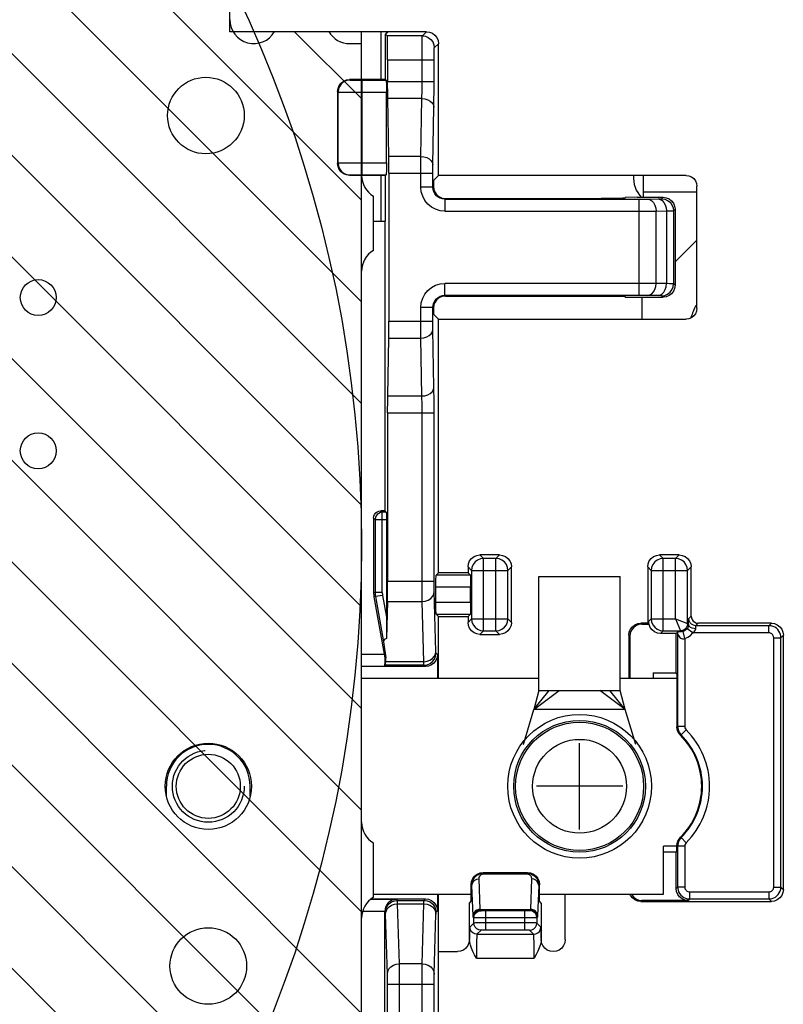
# Model space of a CAD drawing. Extents: x 28 to 410, y 33 to 287.
# Tile 58 of 63: x 326 to 336, y 224 to 237. Entities that reach past the tile are written whole.
import ezdxf

# ---------------------------------------------------------------- set-up
doc = ezdxf.new("R2010")
doc.units = 0
doc.header["$LTSCALE"] = 23.1
doc.linetypes.add('HIDDEN', pattern=[0.2, 0.1, -0.1])
doc.layers.get('0').update_dxf_attribs({"linetype": 'CONTINUOUS'})
for name, color, linetype in [('ALL_AXIS', 7, 'CONTINUOUS'), ('ALL_CURVE', 7, 'CONTINUOUS'), ('ALL_FEATURES', 7, 'CONTINUOUS'), ('DEFAULT_2', 8, 'HIDDEN'), ('OBSTRUCTIVE_DTM', 7, 'CONTINUOUS')]:
    doc.layers.add(name, color=color, linetype=linetype)

msp = doc.modelspace()

# ---------------------------------------------------------------- linework, layer by layer
at = {"color": 2, "linetype": 'CONTINUOUS'}
for p, q in [((330.35, 219.376), (308.781, 240.945)), ((330.35, 220.79), (310.195, 240.945)), ((330.35, 222.205), (311.61, 240.945)), ((330.35, 223.619), (313.024, 240.945)), ((330.35, 225.033), (314.438, 240.945)), ((330.35, 226.447), (315.852, 240.945)), ((330.35, 227.861), (317.266, 240.945)), ((330.35, 229.276), (318.681, 240.945)), ((330.35, 230.69), (320.095, 240.945)), ((330.35, 232.104), (321.509, 240.945)), ((330.35, 233.518), (322.923, 240.945)), ((330.35, 234.932), (324.338, 240.945)), ((330.35, 236.347), (329.418, 237.278))]:
    msp.add_line(p, q, dxfattribs=at)
at = {"color": 7, "linetype": 'CONTINUOUS'}
for p, q in [((328.516, 237.278), (328.516, 240.945)), ((330.35, 237.278), (328.516, 237.278)), ((330.35, 218.278), (330.35, 237.278))]:
    msp.add_line(p, q, dxfattribs=at)
at = {"color": 2, "linetype": 'CONTINUOUS'}
msp.add_circle((312.636, 230.137), 17.713, dxfattribs=at)
at = {"layer": 'ALL_AXIS', "color": 7, "linetype": 'CONTINUOUS'}
for p, q in [((329.894, 237.278), (329.138, 237.278)), ((330.35, 237.111), (330.183, 237.111)), ((330.35, 236.611), (330.35, 237.111)), ((330.516, 234.233), (330.516, 234.989)), ((330.35, 226.278), (330.35, 233.945)), ((332.816, 228.111), (332.816, 229.695)), ((332.816, 229.695), (333.95, 229.695)), ((333.95, 228.111), (333.95, 229.695)), ((332.746, 227.845), (333.1, 228.111)), ((332.746, 227.845), (332.962, 228.111)), ((332.816, 228.111), (333.95, 228.111)), ((334.02, 227.845), (333.666, 228.111)), ((334.02, 227.845), (333.804, 228.111)), ((330.516, 225.233), (330.516, 225.989)), ((330.35, 223.278), (330.35, 224.945))]:
    msp.add_line(p, q, dxfattribs=at)
for centre, radius in [((328.183, 236.111), 0.533), ((325.85, 233.578), 0.25), ((325.85, 231.445), 0.25), ((333.383, 226.778), 1), ((333.383, 226.778), 0.917), ((328.216, 226.778), 0.6), ((328.216, 224.278), 0.533)]:
    msp.add_circle(centre, radius, dxfattribs=at)
at = {"layer": 'ALL_AXIS', "color": 9, "linetype": 'CONTINUOUS'}
for radius in [0.892, 0.653]:
    msp.add_circle((333.383, 226.778), radius, dxfattribs=at)
at = {"layer": 'ALL_AXIS', "color": 7, "linetype": 'CONTINUOUS'}
for centre, radius, start, end in [((328.85, 237.445), 0.333, 180, 330), ((330.183, 237.445), 0.333, 210, 270), ((330.683, 235.278), 0.333, 180, 240), ((334.516, 235.245), 0.383, 174.9813, 225.3308), ((330.683, 233.945), 0.333, 120, 180), ((336.516, 232.778), 1.667, 155.4675, 161.7164), ((330.683, 226.278), 0.333, 180, 240), ((330.683, 224.945), 0.333, 120, 180)]:
    msp.add_arc(centre, radius, start, end, dxfattribs=at)
at = {"layer": 'ALL_CURVE', "color": 4, "linetype": 'CONTINUOUS'}
for p, q in [((332.816, 228.111), (332.746, 227.845)), ((334.02, 227.845), (333.95, 228.111))]:
    msp.add_line(p, q, dxfattribs=at)
at = {"layer": 'ALL_CURVE', "color": 40, "linetype": 'CONTINUOUS'}
for p, q in [((333.383, 226.178), (333.383, 227.378)), ((333.983, 226.778), (332.783, 226.778))]:
    msp.add_line(p, q, dxfattribs=at)
at = {"layer": 'ALL_FEATURES', "color": 7, "linetype": 'CONTINUOUS'}
for p, q in [((331.253, 237.278), (329.894, 237.278)), ((330.718, 237.278), (330.683, 237.243)), ((330.683, 236.611), (330.683, 237.243)), ((330.683, 237.243), (330.706, 237.22)), ((331.42, 235.278), (331.42, 237.111)), ((330.712, 236.886), (330.712, 236.583)), ((330.683, 236.611), (330.183, 236.611)), ((330.692, 236.603), (330.683, 236.611)), ((330.016, 236.445), (330.016, 235.445)), ((330.695, 235.453), (330.695, 236.436)), ((330.728, 235.542), (330.714, 236.347)), ((330.683, 235.278), (330.183, 235.278)), ((330.683, 235.278), (330.692, 235.287)), ((330.683, 234.646), (330.683, 235.278)), ((330.73, 235.307), (330.73, 233.249)), ((331.42, 235.278), (331.35, 235.208)), ((334.866, 235.278), (331.42, 235.278)), ((334.266, 235.278), (334.266, 234.974)), ((331.35, 235.208), (331.35, 235.123)), ((335.016, 233.428), (335.016, 235.128)), ((331.516, 234.956), (333.683, 234.956)), ((334.183, 234.974), (334.016, 234.971)), ((334.016, 234.962), (334.016, 234.971)), ((334.183, 234.974), (334.546, 234.974)), ((334.712, 234.807), (334.712, 233.749)), ((330.671, 234.635), (330.516, 234.635)), ((330.671, 234.635), (330.683, 234.646)), ((330.671, 234.635), (330.671, 230.611)), ((335.016, 234.378), (334.712, 234.074)), ((331.516, 233.6), (333.683, 233.6)), ((334.016, 233.594), (334.016, 233.585)), ((334.016, 233.585), (334.183, 233.582)), ((334.183, 233.582), (334.546, 233.582)), ((334.25, 233.582), (334.25, 233.278)), ((331.35, 233.433), (331.35, 233.348)), ((331.35, 233.348), (331.42, 233.278)), ((331.42, 229.747), (331.42, 233.278)), ((331.42, 233.278), (334.866, 233.278)), ((330.714, 232.209), (330.728, 233.014)), ((330.712, 231.973), (330.712, 229.633)), ((330.671, 230.611), (330.616, 230.611)), ((330.671, 230.611), (330.693, 230.59)), ((330.516, 230.511), (330.516, 229.474)), ((330.695, 230.49), (330.695, 229.031)), ((332.269, 229.997), (331.997, 229.997)), ((334.769, 229.997), (334.497, 229.997)), ((331.831, 229.83), (331.831, 229.747)), ((332.435, 229.059), (332.435, 229.83)), ((334.331, 229.83), (334.331, 229.047)), ((334.935, 229.147), (334.935, 229.83)), ((331.42, 229.747), (331.387, 229.714)), ((331.831, 229.747), (331.42, 229.747)), ((331.831, 229.747), (331.863, 229.714)), ((331.384, 229.342), (331.384, 229.548)), ((331.866, 229.342), (331.866, 229.548)), ((330.521, 229.416), (330.662, 228.618)), ((330.709, 229.348), (330.694, 228.836)), ((331.42, 229.142), (331.387, 229.175)), ((331.42, 228.278), (331.42, 229.142)), ((331.42, 229.142), (331.831, 229.142)), ((331.831, 229.142), (331.863, 229.175)), ((331.831, 229.142), (331.831, 229.059)), ((334.344, 229.072), (334.344, 229.033)), ((330.695, 229.031), (330.695, 228.905)), ((334.331, 229.047), (334.236, 229.047)), ((334.25, 229.033), (334.344, 229.033)), ((334.331, 229.047), (334.344, 229.033)), ((336.052, 229.047), (335.035, 229.047)), ((330.695, 228.905), (330.694, 228.836)), ((331.997, 228.892), (332.269, 228.892)), ((334.07, 228.88), (334.07, 228.278)), ((334.083, 228.867), (334.083, 228.278)), ((334.728, 228.906), (334.511, 228.906)), ((334.728, 228.906), (334.745, 228.923)), ((334.728, 228.355), (334.728, 228.906)), ((334.746, 228.924), (334.747, 228.925)), ((334.748, 228.906), (334.748, 228.9)), ((334.748, 228.9), (334.748, 228.898)), ((336.219, 225.342), (336.219, 228.88)), ((330.654, 228.786), (330.687, 228.567)), ((330.662, 228.618), (330.671, 228.565)), ((330.671, 228.565), (330.687, 228.567)), ((330.685, 228.512), (330.687, 228.567)), ((331.406, 228.611), (331.406, 228.278)), ((331.239, 228.445), (330.35, 228.445)), ((330.682, 228.465), (330.669, 228.451)), ((332.816, 228.278), (330.35, 228.278)), ((334.738, 228.278), (333.95, 228.278)), ((334.406, 228.355), (334.406, 228.278)), ((334.406, 228.355), (334.728, 228.355)), ((334.738, 228.345), (334.728, 228.355)), ((334.738, 228.345), (334.738, 227.606)), ((332.601, 227.361), (332.746, 227.845)), ((334.02, 227.845), (332.746, 227.845)), ((334.165, 227.361), (334.02, 227.845)), ((327.633, 226.64), (327.633, 226.778)), ((328.8, 226.64), (328.8, 226.778)), ((334.55, 225.278), (334.55, 225.945)), ((334.738, 225.945), (334.55, 225.945)), ((334.738, 225.878), (334.738, 225.95)), ((334.55, 225.867), (334.728, 225.867)), ((334.738, 225.878), (334.728, 225.867)), ((334.728, 225.356), (334.728, 225.867)), ((331.998, 225.572), (332.041, 225.578)), ((332.021, 225.567), (332.026, 225.567)), ((332.026, 225.567), (332.049, 225.569)), ((332.041, 225.578), (332.659, 225.578)), ((331.874, 225.178), (331.874, 225.411)), ((332.825, 225.178), (332.825, 225.411)), ((330.516, 225.278), (331.874, 225.278)), ((331.406, 225.278), (331.406, 225.045)), ((331.42, 217.778), (331.42, 225.278)), ((332.825, 225.278), (334.55, 225.278)), ((333.183, 224.645), (333.183, 225.278)), ((330.488, 225.211), (331.239, 225.211)), ((331.85, 225.154), (331.874, 225.178)), ((331.85, 224.645), (331.85, 225.154)), ((332.85, 225.154), (332.825, 225.178)), ((332.85, 225.154), (332.85, 224.645)), ((334.236, 225.176), (336.052, 225.176)), ((334.894, 225.189), (334.25, 225.189)), ((330.671, 220.588), (330.671, 225.038)), ((331.42, 224.478), (331.683, 224.478))]:
    msp.add_line(p, q, dxfattribs=at)
at = {"layer": 'ALL_FEATURES', "color": 9, "linetype": 'CONTINUOUS'}
for p, q in [((330.616, 237.278), (330.616, 236.611)), ((331.195, 237.22), (330.706, 237.22)), ((331.195, 237.22), (331.253, 237.278)), ((331.361, 237.053), (331.42, 237.111)), ((330.712, 236.886), (331.358, 236.886)), ((331.192, 236.583), (331.192, 236.886)), ((331.358, 236.583), (331.358, 236.886)), ((330.183, 236.611), (330.189, 236.605)), ((330.356, 235.287), (330.356, 236.603)), ((330.356, 236.603), (330.692, 236.603)), ((330.712, 236.583), (331.358, 236.583)), ((330.016, 236.445), (330.022, 236.439)), ((330.022, 235.451), (330.022, 236.439)), ((330.356, 236.436), (330.695, 236.436)), ((331.189, 236.347), (330.714, 236.347)), ((331.175, 235.542), (331.189, 236.347)), ((331.342, 235.424), (331.356, 236.229)), ((331.175, 235.542), (330.728, 235.542)), ((330.016, 235.445), (330.022, 235.451)), ((330.356, 235.453), (330.695, 235.453)), ((330.183, 235.278), (330.189, 235.284)), ((330.356, 235.287), (330.692, 235.287)), ((330.616, 235.278), (330.616, 234.635)), ((330.73, 235.307), (331.341, 235.307)), ((331.174, 235.114), (331.174, 235.307)), ((331.341, 235.114), (331.341, 235.307)), ((331.341, 235.114), (331.174, 235.114)), ((331.35, 235.123), (331.341, 235.114)), ((331.516, 234.956), (331.508, 234.947)), ((335.016, 235.045), (334.266, 235.045)), ((334.525, 234.953), (334.546, 234.974)), ((331.508, 234.947), (331.508, 234.781)), ((331.508, 234.947), (334.213, 234.947)), ((334.213, 233.608), (334.213, 234.947)), ((334.33, 234.948), (334.475, 234.951)), ((331.508, 234.781), (334.213, 234.781)), ((334.447, 234.782), (334.592, 234.784)), ((334.447, 233.774), (334.447, 234.782)), ((334.592, 234.784), (334.592, 233.772)), ((334.691, 234.786), (334.712, 234.807)), ((334.691, 234.786), (334.691, 233.77)), ((331.508, 233.608), (331.508, 233.775)), ((334.213, 233.775), (331.508, 233.775)), ((334.592, 233.772), (334.447, 233.774)), ((334.712, 233.749), (334.691, 233.77)), ((334.213, 233.608), (331.508, 233.608)), ((331.508, 233.608), (331.516, 233.6)), ((334.475, 233.605), (334.33, 233.608)), ((334.546, 233.582), (334.525, 233.603)), ((331.174, 233.249), (331.174, 233.442)), ((331.341, 233.442), (331.174, 233.442)), ((331.341, 233.249), (331.341, 233.442)), ((331.341, 233.442), (331.35, 233.433)), ((330.73, 233.249), (331.341, 233.249)), ((331.356, 232.327), (331.342, 233.132)), ((330.728, 233.014), (331.175, 233.014)), ((331.189, 232.209), (331.175, 233.014)), ((330.714, 232.209), (331.189, 232.209)), ((330.712, 231.973), (331.358, 231.973)), ((331.192, 229.633), (331.192, 231.973)), ((331.358, 229.633), (331.358, 231.973)), ((330.638, 230.59), (330.616, 230.611)), ((330.638, 229.476), (330.638, 230.59)), ((330.693, 230.59), (330.638, 230.59)), ((330.538, 230.49), (330.516, 230.511)), ((330.538, 230.49), (330.538, 229.476)), ((330.538, 230.49), (330.695, 230.49)), ((332.047, 229.947), (331.997, 229.997)), ((332.047, 228.942), (332.047, 229.947)), ((332.219, 229.947), (332.047, 229.947)), ((332.219, 229.947), (332.269, 229.997)), ((332.219, 228.942), (332.219, 229.947)), ((334.547, 229.947), (334.497, 229.997)), ((334.547, 228.942), (334.547, 229.947)), ((334.719, 229.947), (334.547, 229.947)), ((334.719, 229.947), (334.769, 229.997)), ((334.719, 229.108), (334.719, 229.947)), ((331.88, 229.781), (331.831, 229.83)), ((331.88, 229.781), (331.88, 229.108)), ((331.88, 229.781), (332.386, 229.781)), ((332.386, 229.781), (332.435, 229.83)), ((332.386, 229.108), (332.386, 229.781)), ((334.38, 229.781), (334.331, 229.83)), ((334.38, 229.781), (334.38, 229.108)), ((334.38, 229.781), (334.886, 229.781)), ((334.886, 229.781), (334.935, 229.83)), ((334.886, 229.042), (334.886, 229.781)), ((330.712, 229.633), (331.358, 229.633)), ((331.863, 229.714), (331.387, 229.714)), ((330.538, 229.476), (330.516, 229.474)), ((330.638, 229.476), (330.538, 229.476)), ((331.384, 228.655), (331.36, 229.49)), ((331.866, 229.548), (331.384, 229.548)), ((330.543, 229.418), (330.521, 229.416)), ((330.642, 229.435), (330.543, 229.418)), ((330.543, 229.418), (330.654, 228.786)), ((330.642, 229.435), (330.695, 229.133)), ((330.709, 229.348), (331.193, 229.348)), ((331.218, 228.512), (331.193, 229.348)), ((331.384, 229.342), (331.866, 229.342)), ((331.387, 229.175), (331.863, 229.175)), ((331.88, 229.108), (331.831, 229.059)), ((331.88, 229.108), (332.386, 229.108)), ((332.386, 229.108), (332.435, 229.059)), ((334.38, 229.108), (334.344, 229.072)), ((334.38, 229.108), (334.719, 229.108)), ((334.719, 229.108), (334.886, 229.042)), ((334.719, 229.108), (334.786, 228.942)), ((334.902, 229.113), (334.935, 229.147)), ((332.047, 228.942), (331.997, 228.892)), ((332.047, 228.942), (332.219, 228.942)), ((332.219, 228.942), (332.269, 228.892)), ((334.25, 229.033), (334.236, 229.047)), ((334.547, 228.942), (334.511, 228.906)), ((334.547, 228.942), (334.786, 228.942)), ((334.786, 228.942), (334.798, 228.929)), ((334.848, 228.836), (334.823, 228.933)), ((334.961, 228.913), (334.88, 228.971)), ((334.886, 229.042), (334.899, 229.029)), ((335.002, 229.013), (335.035, 229.047)), ((336.018, 229.013), (335.002, 229.013)), ((336.018, 229.013), (336.052, 229.047)), ((336.018, 228.913), (336.018, 229.013)), ((334.083, 228.867), (334.07, 228.88)), ((334.748, 228.898), (334.748, 227.61)), ((334.848, 228.836), (334.848, 227.61)), ((336.018, 228.913), (334.961, 228.913)), ((336.085, 225.376), (336.085, 228.846)), ((336.085, 228.846), (336.185, 228.846)), ((336.185, 228.846), (336.219, 228.88)), ((336.185, 225.376), (336.185, 228.846)), ((330.35, 228.618), (330.662, 228.618)), ((331.406, 228.611), (331.386, 228.631)), ((330.35, 228.451), (330.669, 228.451)), ((331.219, 228.465), (330.682, 228.465)), ((331.218, 228.512), (330.685, 228.512)), ((331.239, 228.445), (331.219, 228.465)), ((334.738, 227.606), (334.748, 227.61)), ((334.848, 227.61), (334.748, 227.61)), ((334.868, 227.563), (334.797, 227.492)), ((334.787, 227.488), (334.797, 227.492)), ((334.787, 226.068), (334.797, 226.064)), ((334.868, 225.993), (334.797, 226.064)), ((334.738, 225.95), (334.748, 225.946)), ((334.748, 225.946), (334.748, 225.376)), ((334.848, 225.946), (334.748, 225.946)), ((334.848, 225.946), (334.848, 225.376)), ((332.04, 225.559), (332.05, 225.56)), ((332.05, 225.569), (332.041, 225.578)), ((332.049, 225.569), (332.65, 225.569)), ((332.05, 225.569), (332.05, 225.56)), ((332.05, 225.56), (332.65, 225.56)), ((332.659, 225.578), (332.65, 225.569)), ((332.65, 225.569), (332.65, 225.56)), ((331.886, 225.4), (331.874, 225.411)), ((331.902, 224.974), (331.886, 225.4)), ((332.002, 225.065), (331.986, 225.491)), ((332.714, 225.491), (332.698, 225.065)), ((332.814, 225.4), (332.798, 224.974)), ((332.825, 225.411), (332.814, 225.4)), ((334.748, 225.376), (334.728, 225.356)), ((334.848, 225.376), (334.748, 225.376)), ((336.085, 225.376), (336.185, 225.376)), ((336.185, 225.376), (336.219, 225.342)), ((334.915, 225.31), (334.915, 225.21)), ((334.915, 225.31), (336.018, 225.31)), ((336.018, 225.31), (336.018, 225.21)), ((330.835, 225.205), (330.479, 225.205)), ((330.849, 225.191), (330.835, 225.205)), ((330.849, 225.191), (331.219, 225.191)), ((330.875, 224.308), (330.85, 225.144)), ((330.85, 225.144), (331.218, 225.144)), ((331.193, 224.308), (331.218, 225.144)), ((331.219, 225.191), (331.239, 225.211)), ((334.25, 225.189), (334.236, 225.176)), ((334.915, 225.21), (334.894, 225.189)), ((334.915, 225.21), (336.018, 225.21)), ((336.018, 225.21), (336.052, 225.176)), ((330.671, 225.038), (330.364, 225.038)), ((330.682, 225.025), (330.671, 225.035)), ((330.708, 224.165), (330.684, 225.001)), ((331.36, 224.165), (331.384, 225.001)), ((331.386, 225.025), (331.406, 225.045)), ((331.912, 224.948), (331.903, 224.956)), ((332.002, 225.065), (332.698, 225.065)), ((332.003, 225.056), (332.696, 225.056)), ((332.012, 225.047), (332.003, 225.056)), ((332.621, 225.046), (332.062, 225.046)), ((332.079, 224.776), (332.079, 225.046)), ((332.621, 224.776), (332.621, 225.046)), ((332.645, 225.046), (332.621, 225.046)), ((332.663, 225.047), (332.645, 225.046)), ((332.696, 225.056), (332.687, 225.047)), ((332.796, 224.956), (332.787, 224.948)), ((331.912, 224.875), (331.855, 224.819)), ((331.912, 224.875), (331.912, 224.948)), ((331.968, 224.876), (331.935, 224.876)), ((332.012, 224.876), (331.968, 224.876)), ((332.037, 224.946), (331.993, 224.947)), ((332.057, 224.876), (332.012, 224.876)), ((332.621, 224.946), (332.037, 224.946)), ((332.654, 224.876), (332.057, 224.876)), ((332.68, 224.946), (332.621, 224.946)), ((332.706, 224.876), (332.654, 224.876)), ((332.727, 224.947), (332.68, 224.946)), ((332.762, 224.947), (332.727, 224.947)), ((332.787, 224.948), (332.787, 224.875)), ((332.844, 224.819), (332.787, 224.875)), ((332.012, 224.775), (331.955, 224.719)), ((331.955, 224.719), (332.744, 224.719)), ((332.052, 224.776), (332.035, 224.776)), ((332.07, 224.776), (332.052, 224.776)), ((332.634, 224.776), (332.07, 224.776)), ((332.744, 224.719), (332.687, 224.775)), ((331.193, 224.308), (330.875, 224.308)), ((331.948, 224.385), (332.751, 224.385)), ((330.709, 218.003), (330.709, 224.023)), ((330.709, 224.023), (331.358, 224.023)), ((330.876, 218.003), (330.876, 224.023)), ((331.192, 218.003), (331.192, 224.023)), ((331.358, 218.003), (331.358, 224.023))]:
    msp.add_line(p, q, dxfattribs=at)
at = {"layer": 'ALL_FEATURES', "color": 7, "linetype": 'CONTINUOUS'}
for points in [[(330.712, 236.886), (330.712, 236.96), (330.712, 237.03), (330.711, 237.092), (330.71, 237.145), (330.709, 237.185), (330.708, 237.21), (330.706, 237.22)], [(331.253, 237.278), (331.296, 237.272), (331.336, 237.256), (331.371, 237.229), (331.397, 237.195), (331.414, 237.154), (331.42, 237.111)], [(330.016, 236.445), (330.022, 236.488), (330.039, 236.528), (330.065, 236.562), (330.1, 236.589), (330.14, 236.606), (330.183, 236.611)], [(330.692, 236.603), (330.693, 236.596), (330.693, 236.579), (330.694, 236.553), (330.694, 236.518), (330.695, 236.479), (330.695, 236.436)], [(330.714, 236.347), (330.713, 236.398), (330.713, 236.455), (330.712, 236.518), (330.712, 236.583)], [(330.73, 235.307), (330.73, 235.372), (330.729, 235.434), (330.729, 235.492), (330.728, 235.542)], [(330.183, 235.278), (330.14, 235.284), (330.1, 235.3), (330.065, 235.327), (330.039, 235.361), (330.022, 235.401), (330.016, 235.445)], [(330.695, 235.453), (330.695, 235.411), (330.694, 235.371), (330.694, 235.337), (330.693, 235.31), (330.693, 235.293), (330.692, 235.287)], [(334.866, 235.278), (334.905, 235.273), (334.941, 235.258), (334.972, 235.234), (334.996, 235.203), (335.011, 235.167), (335.016, 235.128)], [(331.35, 235.123), (331.355, 235.08), (331.372, 235.04), (331.399, 235.005), (331.433, 234.979), (331.473, 234.962), (331.516, 234.956)], [(334.016, 234.962), (334.008, 234.961), (333.983, 234.96), (333.944, 234.958), (333.891, 234.958), (333.828, 234.957), (333.757, 234.956), (333.683, 234.956)], [(334.546, 234.974), (334.589, 234.968), (334.629, 234.951), (334.663, 234.925), (334.69, 234.89), (334.706, 234.85), (334.712, 234.807)], [(334.712, 233.749), (334.706, 233.706), (334.69, 233.666), (334.663, 233.631), (334.629, 233.605), (334.589, 233.588), (334.546, 233.582)], [(331.516, 233.6), (331.473, 233.594), (331.433, 233.577), (331.399, 233.551), (331.372, 233.516), (331.355, 233.476), (331.35, 233.433)], [(333.683, 233.6), (333.757, 233.6), (333.828, 233.599), (333.891, 233.598), (333.944, 233.597), (333.983, 233.596), (334.008, 233.595), (334.016, 233.594)], [(335.016, 233.428), (335.011, 233.389), (334.996, 233.353), (334.972, 233.322), (334.941, 233.298), (334.905, 233.283), (334.866, 233.278)], [(330.728, 233.014), (330.729, 233.064), (330.729, 233.122), (330.73, 233.184), (330.73, 233.249)], [(330.712, 231.973), (330.712, 232.038), (330.713, 232.101), (330.713, 232.158), (330.714, 232.209)], [(330.516, 230.511), (330.52, 230.537), (330.53, 230.561), (330.546, 230.582), (330.566, 230.598), (330.591, 230.608), (330.616, 230.611)], [(330.693, 230.59), (330.693, 230.586), (330.694, 230.576), (330.694, 230.56), (330.694, 230.539), (330.695, 230.515), (330.695, 230.49)], [(331.831, 229.83), (331.836, 229.873), (331.853, 229.914), (331.88, 229.948), (331.914, 229.975), (331.954, 229.991), (331.997, 229.997)], [(332.269, 229.997), (332.312, 229.991), (332.352, 229.975), (332.387, 229.948), (332.413, 229.914), (332.43, 229.873), (332.435, 229.83)], [(334.331, 229.83), (334.336, 229.873), (334.353, 229.914), (334.38, 229.948), (334.414, 229.975), (334.454, 229.991), (334.497, 229.997)], [(334.769, 229.997), (334.812, 229.991), (334.852, 229.975), (334.887, 229.948), (334.913, 229.914), (334.93, 229.873), (334.935, 229.83)], [(330.709, 229.348), (330.71, 229.389), (330.711, 229.44), (330.712, 229.5), (330.712, 229.565), (330.712, 229.633)], [(331.384, 229.548), (331.384, 229.59), (331.384, 229.63), (331.385, 229.665), (331.386, 229.691), (331.386, 229.708), (331.387, 229.714)], [(331.863, 229.714), (331.864, 229.708), (331.865, 229.691), (331.865, 229.665), (331.866, 229.63), (331.866, 229.59), (331.866, 229.548)], [(330.516, 229.474), (330.517, 229.459), (330.518, 229.445), (330.519, 229.431), (330.521, 229.416)], [(331.387, 229.175), (331.386, 229.181), (331.386, 229.198), (331.385, 229.225), (331.384, 229.259), (331.384, 229.299), (331.384, 229.342)], [(331.866, 229.342), (331.866, 229.299), (331.866, 229.259), (331.865, 229.225), (331.865, 229.198), (331.864, 229.181), (331.863, 229.175)], [(334.511, 228.906), (334.468, 228.911), (334.427, 228.928), (334.393, 228.954), (334.366, 228.989), (334.35, 229.029), (334.344, 229.072)], [(334.935, 229.147), (334.939, 229.121), (334.949, 229.097), (334.965, 229.076), (334.985, 229.06), (335.01, 229.05), (335.035, 229.047)], [(331.997, 228.892), (331.954, 228.898), (331.914, 228.915), (331.88, 228.941), (331.853, 228.976), (331.836, 229.016), (331.831, 229.059)], [(332.435, 229.059), (332.43, 229.016), (332.413, 228.976), (332.387, 228.941), (332.352, 228.915), (332.312, 228.898), (332.269, 228.892)], [(334.07, 228.88), (334.075, 228.923), (334.092, 228.963), (334.119, 228.998), (334.153, 229.024), (334.193, 229.041), (334.236, 229.047)], [(334.25, 229.033), (334.207, 229.028), (334.166, 229.011), (334.132, 228.985), (334.105, 228.95), (334.089, 228.91), (334.083, 228.867)], [(334.798, 228.929), (334.779, 228.929), (334.765, 228.928), (334.756, 228.927), (334.749, 228.927), (334.745, 228.926), (334.744, 228.926)], [(336.052, 229.047), (336.095, 229.041), (336.135, 229.024), (336.17, 228.998), (336.196, 228.963), (336.213, 228.923), (336.219, 228.88)], [(330.694, 228.836), (330.677, 228.827), (330.664, 228.816), (330.656, 228.802), (330.654, 228.786)], [(334.744, 228.926), (334.745, 228.921), (334.747, 228.914), (334.748, 228.906)], [(330.671, 228.565), (330.671, 228.528), (330.671, 228.497), (330.67, 228.472), (330.669, 228.457), (330.669, 228.451)], [(331.406, 228.611), (331.4, 228.568), (331.383, 228.528), (331.357, 228.493), (331.322, 228.467), (331.282, 228.45), (331.239, 228.445)], [(330.682, 228.465), (330.683, 228.471), (330.684, 228.487), (330.685, 228.512)], [(334.787, 227.488), (334.766, 227.513), (334.751, 227.542), (334.741, 227.574), (334.738, 227.606)], [(334.738, 225.95), (334.741, 225.982), (334.751, 226.014), (334.767, 226.043), (334.787, 226.068)], [(331.874, 225.411), (331.88, 225.454), (331.897, 225.495), (331.923, 225.529), (331.958, 225.556), (331.998, 225.572)], [(332.659, 225.578), (332.702, 225.572), (332.742, 225.556), (332.777, 225.529), (332.803, 225.495), (332.82, 225.454), (332.825, 225.411)], [(334.236, 225.176), (334.193, 225.181), (334.153, 225.198), (334.119, 225.225), (334.092, 225.259), (334.084, 225.278)], [(334.103, 225.278), (334.105, 225.273), (334.132, 225.238), (334.166, 225.212), (334.207, 225.195), (334.25, 225.189)], [(334.894, 225.189), (334.851, 225.195), (334.811, 225.212), (334.776, 225.238), (334.75, 225.273), (334.733, 225.313), (334.728, 225.356)], [(336.219, 225.342), (336.213, 225.299), (336.196, 225.259), (336.17, 225.225), (336.135, 225.198), (336.095, 225.181), (336.052, 225.176)], [(330.835, 225.205), (330.812, 225.203), (330.788, 225.197), (330.764, 225.187), (330.741, 225.173), (330.72, 225.155), (330.702, 225.132), (330.686, 225.105), (330.676, 225.073), (330.671, 225.035)], [(331.239, 225.211), (331.282, 225.206), (331.322, 225.189), (331.357, 225.162), (331.383, 225.128), (331.4, 225.088), (331.406, 225.045)], [(331.85, 224.646), (331.844, 224.601), (331.827, 224.561), (331.801, 224.527), (331.766, 224.5), (331.726, 224.484), (331.683, 224.478)], [(331.948, 224.385), (331.922, 224.433), (331.899, 224.479), (331.88, 224.524), (331.865, 224.566), (331.855, 224.606), (331.85, 224.646)], [(332.85, 224.66), (332.847, 224.62), (332.838, 224.577), (332.823, 224.532), (332.803, 224.485), (332.779, 224.437), (332.751, 224.385)], [(333.016, 224.478), (332.973, 224.484), (332.933, 224.5), (332.899, 224.527), (332.872, 224.561), (332.855, 224.601), (332.85, 224.645)], [(333.183, 224.645), (333.177, 224.601), (333.161, 224.561), (333.134, 224.527), (333.1, 224.5), (333.06, 224.484), (333.016, 224.478)]]:
    msp.add_lwpolyline(points, dxfattribs=at)
at = {"layer": 'ALL_FEATURES', "color": 9, "linetype": 'CONTINUOUS'}
for points in [[(331.192, 236.886), (331.192, 236.95), (331.192, 237.01), (331.192, 237.067), (331.193, 237.116), (331.193, 237.158), (331.193, 237.19), (331.194, 237.211), (331.195, 237.22)], [(331.195, 237.22), (331.238, 237.214), (331.278, 237.197), (331.312, 237.171), (331.339, 237.136), (331.356, 237.096), (331.361, 237.053)], [(331.358, 236.886), (331.358, 236.918), (331.359, 236.948), (331.359, 236.976), (331.359, 237.001), (331.36, 237.022), (331.36, 237.038), (331.361, 237.049), (331.361, 237.053)], [(330.189, 236.605), (330.146, 236.6), (330.106, 236.583), (330.071, 236.557), (330.045, 236.522), (330.028, 236.482), (330.022, 236.439)], [(330.189, 236.605), (330.193, 236.605), (330.202, 236.604), (330.218, 236.604), (330.238, 236.603), (330.263, 236.603), (330.291, 236.603), (330.322, 236.603), (330.356, 236.603)], [(331.189, 236.347), (331.19, 236.385), (331.191, 236.428), (331.191, 236.476), (331.192, 236.528), (331.192, 236.583)], [(331.356, 236.229), (331.357, 236.286), (331.357, 236.351), (331.358, 236.423), (331.358, 236.501), (331.358, 236.583)], [(330.022, 236.439), (330.03, 236.438), (330.049, 236.438), (330.08, 236.437), (330.12, 236.437), (330.17, 236.436), (330.226, 236.436), (330.288, 236.436), (330.356, 236.436)], [(331.189, 236.347), (331.232, 236.343), (331.272, 236.331), (331.306, 236.312), (331.333, 236.288), (331.35, 236.259), (331.356, 236.229)], [(331.174, 235.307), (331.174, 235.371), (331.175, 235.433), (331.175, 235.491), (331.175, 235.542)], [(331.175, 235.542), (331.218, 235.538), (331.258, 235.526), (331.292, 235.507), (331.319, 235.483), (331.336, 235.455), (331.342, 235.424)], [(330.022, 235.451), (330.029, 235.451), (330.048, 235.452), (330.078, 235.452), (330.118, 235.453), (330.167, 235.453), (330.223, 235.453), (330.287, 235.453), (330.356, 235.453)], [(330.022, 235.451), (330.028, 235.407), (330.045, 235.367), (330.071, 235.333), (330.106, 235.306), (330.146, 235.29), (330.189, 235.284)], [(331.341, 235.307), (331.341, 235.339), (331.341, 235.37), (331.341, 235.399), (331.342, 235.424)], [(330.189, 235.284), (330.193, 235.284), (330.202, 235.285), (330.217, 235.285), (330.237, 235.286), (330.261, 235.286), (330.289, 235.287), (330.321, 235.287), (330.356, 235.287)], [(331.508, 234.781), (331.442, 234.787), (331.38, 234.806), (331.322, 234.837), (331.272, 234.879), (331.23, 234.929), (331.2, 234.987), (331.181, 235.049), (331.174, 235.114)], [(331.508, 234.947), (331.475, 234.951), (331.444, 234.96), (331.415, 234.976), (331.39, 234.996), (331.369, 235.022), (331.354, 235.05), (331.344, 235.082), (331.341, 235.114)], [(334.213, 234.947), (334.243, 234.948), (334.273, 234.948), (334.303, 234.948), (334.33, 234.948)], [(334.33, 234.948), (334.36, 234.942), (334.388, 234.925), (334.412, 234.899), (334.431, 234.864), (334.443, 234.824), (334.447, 234.782)], [(334.475, 234.951), (334.495, 234.951), (334.51, 234.952), (334.52, 234.952), (334.525, 234.953)], [(334.475, 234.951), (334.505, 234.945), (334.533, 234.928), (334.557, 234.901), (334.576, 234.867), (334.587, 234.827), (334.592, 234.784)], [(334.525, 234.953), (334.568, 234.947), (334.608, 234.93), (334.642, 234.904), (334.669, 234.869), (334.686, 234.829), (334.691, 234.786)], [(334.213, 234.781), (334.273, 234.781), (334.332, 234.781), (334.392, 234.781), (334.447, 234.782)], [(334.592, 234.784), (334.632, 234.785), (334.662, 234.785), (334.683, 234.786), (334.691, 234.786)], [(331.174, 233.442), (331.181, 233.507), (331.2, 233.569), (331.23, 233.627), (331.272, 233.677), (331.322, 233.719), (331.38, 233.75), (331.442, 233.769), (331.508, 233.775)], [(334.447, 233.774), (334.398, 233.775), (334.345, 233.775), (334.283, 233.775), (334.213, 233.775)], [(334.33, 233.608), (334.36, 233.614), (334.388, 233.631), (334.412, 233.657), (334.431, 233.692), (334.443, 233.731), (334.447, 233.774)], [(334.475, 233.605), (334.505, 233.611), (334.533, 233.628), (334.557, 233.655), (334.576, 233.689), (334.587, 233.729), (334.592, 233.772)], [(334.525, 233.603), (334.568, 233.609), (334.608, 233.625), (334.642, 233.652), (334.669, 233.686), (334.686, 233.727), (334.691, 233.77)], [(334.691, 233.77), (334.685, 233.77), (334.667, 233.771), (334.636, 233.771), (334.592, 233.772)], [(331.341, 233.442), (331.344, 233.474), (331.354, 233.506), (331.369, 233.534), (331.39, 233.56), (331.415, 233.58), (331.444, 233.596), (331.475, 233.605), (331.508, 233.608)], [(334.33, 233.608), (334.306, 233.608), (334.279, 233.608), (334.248, 233.608), (334.213, 233.608)], [(334.525, 233.603), (334.521, 233.604), (334.513, 233.604), (334.497, 233.605), (334.475, 233.605)], [(331.175, 233.014), (331.175, 233.064), (331.175, 233.12), (331.174, 233.183), (331.174, 233.249)], [(331.342, 233.132), (331.341, 233.156), (331.341, 233.185), (331.341, 233.216), (331.341, 233.249)], [(331.175, 233.014), (331.218, 233.018), (331.258, 233.03), (331.292, 233.049), (331.319, 233.073), (331.336, 233.101), (331.342, 233.132)], [(331.189, 232.209), (331.232, 232.213), (331.272, 232.225), (331.306, 232.244), (331.333, 232.268), (331.35, 232.297), (331.356, 232.327)], [(331.358, 231.973), (331.358, 232.048), (331.358, 232.123), (331.358, 232.195), (331.357, 232.264), (331.356, 232.327)], [(331.192, 231.973), (331.192, 232.023), (331.191, 232.073), (331.191, 232.121), (331.19, 232.167), (331.189, 232.209)], [(330.638, 230.59), (330.612, 230.586), (330.588, 230.576), (330.567, 230.56), (330.551, 230.54), (330.541, 230.516), (330.538, 230.49)], [(332.047, 229.947), (332.004, 229.942), (331.964, 229.925), (331.929, 229.899), (331.903, 229.864), (331.886, 229.824), (331.88, 229.781)], [(332.386, 229.781), (332.38, 229.824), (332.364, 229.864), (332.337, 229.899), (332.303, 229.925), (332.262, 229.942), (332.219, 229.947)], [(334.547, 229.947), (334.504, 229.942), (334.464, 229.925), (334.429, 229.899), (334.403, 229.864), (334.386, 229.824), (334.38, 229.781)], [(334.886, 229.781), (334.88, 229.824), (334.864, 229.864), (334.837, 229.899), (334.803, 229.925), (334.762, 229.942), (334.719, 229.947)], [(331.193, 229.348), (331.193, 229.389), (331.192, 229.44), (331.192, 229.499), (331.192, 229.565), (331.192, 229.633)], [(331.36, 229.49), (331.359, 229.511), (331.359, 229.537), (331.359, 229.566), (331.358, 229.599), (331.358, 229.633)], [(330.538, 229.476), (330.538, 229.457), (330.54, 229.438), (330.543, 229.418)], [(330.638, 229.476), (330.638, 229.463), (330.639, 229.45), (330.642, 229.435)], [(331.193, 229.348), (331.236, 229.353), (331.276, 229.367), (331.311, 229.39), (331.337, 229.419), (331.354, 229.454), (331.36, 229.49)], [(331.88, 229.108), (331.886, 229.065), (331.903, 229.025), (331.929, 228.991), (331.964, 228.964), (332.004, 228.947), (332.047, 228.942)], [(332.219, 228.942), (332.262, 228.947), (332.303, 228.964), (332.337, 228.991), (332.364, 229.025), (332.38, 229.065), (332.386, 229.108)], [(334.38, 229.108), (334.386, 229.065), (334.403, 229.025), (334.429, 228.991), (334.464, 228.964), (334.504, 228.947), (334.547, 228.942)], [(334.899, 229.029), (334.899, 229.063), (334.9, 229.089), (334.901, 229.107), (334.902, 229.113)], [(335.002, 229.013), (334.971, 229.018), (334.943, 229.032), (334.921, 229.054), (334.907, 229.082), (334.902, 229.113)], [(334.886, 229.042), (334.881, 229.011), (334.867, 228.983), (334.845, 228.961), (334.817, 228.947), (334.786, 228.942)], [(334.823, 228.933), (334.815, 228.931), (334.807, 228.93), (334.798, 228.929)], [(334.88, 228.971), (334.863, 228.953), (334.844, 228.941), (334.823, 228.933)], [(334.899, 229.029), (334.897, 229.014), (334.894, 229), (334.888, 228.985), (334.88, 228.971)], [(334.999, 228.971), (334.973, 228.973), (334.949, 228.979), (334.929, 228.988), (334.913, 229), (334.903, 229.014), (334.899, 229.029)], [(334.961, 228.913), (334.978, 228.927), (334.989, 228.942), (334.996, 228.956), (334.999, 228.971)], [(334.999, 228.971), (334.999, 228.988), (335, 229.001), (335.001, 229.01), (335.002, 229.013)], [(336.185, 228.846), (336.183, 228.868), (336.179, 228.891), (336.171, 228.914), (336.158, 228.936), (336.142, 228.958), (336.123, 228.976), (336.101, 228.991), (336.077, 229.002), (336.05, 229.01), (336.018, 229.013)], [(334.748, 228.898), (334.749, 228.895), (334.753, 228.886), (334.76, 228.874)], [(334.76, 228.874), (334.769, 228.861), (334.78, 228.849), (334.791, 228.84), (334.804, 228.833), (334.817, 228.83), (334.833, 228.83), (334.848, 228.836)], [(334.848, 228.836), (334.89, 228.852), (334.928, 228.877), (334.961, 228.913)], [(336.085, 228.846), (336.084, 228.855), (336.082, 228.864), (336.079, 228.873), (336.074, 228.882), (336.068, 228.891), (336.06, 228.898), (336.051, 228.904), (336.042, 228.909), (336.031, 228.912), (336.018, 228.913)], [(331.218, 228.512), (331.26, 228.517), (331.3, 228.532), (331.335, 228.554), (331.361, 228.584), (331.378, 228.618), (331.384, 228.655)], [(331.386, 228.631), (331.385, 228.634), (331.385, 228.642), (331.384, 228.655)], [(331.219, 228.465), (331.262, 228.47), (331.302, 228.487), (331.337, 228.513), (331.363, 228.548), (331.38, 228.588), (331.386, 228.631)], [(331.219, 228.465), (331.218, 228.47), (331.218, 228.486), (331.218, 228.512)], [(334.748, 227.61), (334.754, 227.568), (334.77, 227.528), (334.797, 227.492)], [(334.848, 227.61), (334.85, 227.593), (334.857, 227.577), (334.868, 227.563)], [(334.797, 226.064), (334.771, 226.029), (334.754, 225.99), (334.748, 225.946)], [(334.868, 225.993), (334.857, 225.979), (334.85, 225.963), (334.848, 225.946)], [(331.886, 225.4), (331.886, 225.42), (331.889, 225.437), (331.893, 225.453), (331.899, 225.468), (331.905, 225.481), (331.912, 225.493), (331.919, 225.504), (331.927, 225.514), (331.935, 225.522), (331.944, 225.53), (331.953, 225.537), (331.963, 225.544), (331.975, 225.551), (331.989, 225.558), (332.006, 225.563), (332.021, 225.567)], [(331.986, 225.491), (331.986, 225.499), (331.987, 225.506), (331.988, 225.513), (331.99, 225.519), (331.992, 225.524), (331.995, 225.529), (331.998, 225.534), (332.001, 225.538), (332.004, 225.541), (332.008, 225.544), (332.011, 225.547), (332.015, 225.55), (332.02, 225.553), (332.026, 225.555), (332.032, 225.558), (332.04, 225.559)], [(332.65, 225.569), (332.665, 225.569), (332.68, 225.566), (332.696, 225.563), (332.713, 225.557), (332.73, 225.548), (332.746, 225.538), (332.761, 225.526), (332.775, 225.511), (332.787, 225.494), (332.798, 225.475), (332.806, 225.453), (332.812, 225.428), (332.814, 225.4)], [(332.65, 225.56), (332.656, 225.56), (332.662, 225.559), (332.668, 225.557), (332.675, 225.555), (332.682, 225.552), (332.688, 225.547), (332.694, 225.542), (332.699, 225.536), (332.704, 225.529), (332.708, 225.521), (332.711, 225.513), (332.713, 225.502), (332.714, 225.491)], [(331.886, 225.4), (331.891, 225.428), (331.905, 225.453), (331.927, 225.473), (331.955, 225.486), (331.986, 225.491)], [(332.814, 225.4), (332.809, 225.428), (332.795, 225.453), (332.773, 225.473), (332.745, 225.486), (332.714, 225.491)], [(334.748, 225.376), (334.749, 225.354), (334.754, 225.332), (334.762, 225.309), (334.774, 225.286), (334.791, 225.265), (334.81, 225.247), (334.832, 225.232), (334.856, 225.22), (334.883, 225.213), (334.915, 225.21)], [(334.848, 225.376), (334.849, 225.368), (334.85, 225.359), (334.854, 225.349), (334.859, 225.34), (334.865, 225.332), (334.873, 225.324), (334.882, 225.318), (334.891, 225.314), (334.902, 225.311), (334.915, 225.31)], [(336.018, 225.21), (336.04, 225.211), (336.062, 225.216), (336.085, 225.224), (336.108, 225.236), (336.129, 225.252), (336.148, 225.272), (336.163, 225.294), (336.174, 225.318), (336.182, 225.345), (336.185, 225.376)], [(336.018, 225.31), (336.027, 225.31), (336.036, 225.312), (336.045, 225.315), (336.054, 225.32), (336.063, 225.327), (336.07, 225.334), (336.076, 225.343), (336.081, 225.353), (336.084, 225.364), (336.085, 225.376)], [(330.682, 225.025), (330.688, 225.068), (330.704, 225.108), (330.731, 225.142), (330.765, 225.169), (330.806, 225.186), (330.849, 225.191)], [(330.684, 225.001), (330.69, 225.038), (330.706, 225.072), (330.733, 225.102), (330.767, 225.124), (330.807, 225.139), (330.85, 225.144)], [(330.85, 225.144), (330.85, 225.169), (330.849, 225.185), (330.849, 225.191)], [(331.218, 225.144), (331.218, 225.169), (331.218, 225.185), (331.219, 225.191)], [(331.218, 225.144), (331.26, 225.139), (331.3, 225.124), (331.335, 225.102), (331.361, 225.072), (331.378, 225.038), (331.384, 225.001)], [(331.219, 225.191), (331.262, 225.186), (331.302, 225.169), (331.337, 225.142), (331.363, 225.108), (331.38, 225.068), (331.386, 225.025)], [(330.684, 225.001), (330.683, 225.014), (330.683, 225.022), (330.682, 225.025)], [(331.384, 225.001), (331.385, 225.013), (331.385, 225.021), (331.386, 225.025)], [(332.002, 225.065), (331.976, 225.062), (331.952, 225.053), (331.931, 225.039), (331.915, 225.02), (331.905, 224.998), (331.902, 224.974)], [(331.903, 224.956), (331.902, 224.961), (331.902, 224.974)], [(331.903, 224.956), (331.907, 224.982), (331.917, 225.006), (331.932, 225.027), (331.953, 225.043), (331.977, 225.053), (332.003, 225.056)], [(331.912, 224.948), (331.917, 224.978), (331.931, 225.006), (331.953, 225.028), (331.981, 225.043), (332.012, 225.047)], [(332.003, 225.056), (332.002, 225.059), (332.002, 225.065)], [(332.062, 225.046), (332.044, 225.047), (332.036, 225.047), (332.028, 225.047), (332.022, 225.047), (332.017, 225.047), (332.013, 225.047), (332.012, 225.047)], [(332.687, 225.047), (332.687, 225.047), (332.685, 225.047), (332.682, 225.047), (332.677, 225.047), (332.671, 225.047), (332.663, 225.047)], [(332.787, 224.948), (332.783, 224.978), (332.768, 225.006), (332.746, 225.028), (332.718, 225.043), (332.687, 225.047)], [(332.698, 225.065), (332.697, 225.059), (332.696, 225.056)], [(332.696, 225.056), (332.722, 225.053), (332.746, 225.043), (332.767, 225.027), (332.783, 225.006), (332.793, 224.982), (332.796, 224.956)], [(332.798, 224.974), (332.794, 224.998), (332.784, 225.02), (332.768, 225.039), (332.748, 225.053), (332.723, 225.062), (332.698, 225.065)], [(332.798, 224.974), (332.797, 224.961), (332.796, 224.956)], [(331.855, 224.819), (331.854, 224.811), (331.853, 224.79), (331.852, 224.757), (331.851, 224.713), (331.85, 224.66)], [(331.955, 224.719), (331.925, 224.723), (331.897, 224.738), (331.875, 224.76), (331.86, 224.788), (331.855, 224.819)], [(331.993, 224.947), (331.952, 224.947), (331.936, 224.947), (331.924, 224.947), (331.916, 224.947), (331.912, 224.948)], [(331.935, 224.876), (331.923, 224.875), (331.916, 224.875), (331.912, 224.875)], [(332.012, 224.775), (331.981, 224.78), (331.953, 224.794), (331.931, 224.816), (331.917, 224.844), (331.912, 224.875)], [(332.687, 224.775), (332.718, 224.78), (332.746, 224.794), (332.768, 224.816), (332.783, 224.844), (332.787, 224.875)], [(332.787, 224.875), (332.786, 224.875), (332.782, 224.875), (332.774, 224.876), (332.763, 224.876), (332.747, 224.876), (332.706, 224.876)], [(332.744, 224.719), (332.775, 224.723), (332.803, 224.738), (332.825, 224.76), (332.839, 224.788), (332.844, 224.819)], [(332.787, 224.948), (332.786, 224.947), (332.781, 224.947), (332.774, 224.947), (332.762, 224.947)], [(332.85, 224.66), (332.849, 224.713), (332.848, 224.756), (332.847, 224.789), (332.845, 224.81), (332.844, 224.819)], [(331.955, 224.719), (331.954, 224.713), (331.953, 224.697), (331.952, 224.672), (331.951, 224.64), (331.95, 224.599), (331.949, 224.553), (331.948, 224.501), (331.948, 224.444), (331.948, 224.385)], [(332.035, 224.776), (332.027, 224.776), (332.021, 224.776), (332.017, 224.776), (332.013, 224.775), (332.012, 224.775)], [(332.687, 224.775), (332.687, 224.775), (332.685, 224.775), (332.682, 224.776), (332.678, 224.776), (332.671, 224.776), (332.664, 224.776), (332.655, 224.776), (332.634, 224.776)], [(332.751, 224.385), (332.751, 224.45), (332.751, 224.511), (332.75, 224.567), (332.749, 224.617), (332.748, 224.659), (332.747, 224.69), (332.746, 224.711), (332.744, 224.719)], [(330.708, 224.165), (330.714, 224.202), (330.731, 224.237), (330.757, 224.266), (330.792, 224.289), (330.832, 224.303), (330.875, 224.308)], [(330.876, 224.023), (330.876, 224.087), (330.876, 224.149), (330.875, 224.209), (330.875, 224.264), (330.875, 224.308)], [(331.192, 224.023), (331.192, 224.091), (331.192, 224.155), (331.192, 224.215), (331.193, 224.267), (331.193, 224.308)], [(331.193, 224.308), (331.236, 224.303), (331.276, 224.289), (331.311, 224.266), (331.337, 224.237), (331.354, 224.202), (331.36, 224.165)], [(330.709, 224.023), (330.709, 224.055), (330.709, 224.086), (330.709, 224.116), (330.708, 224.143), (330.708, 224.165)], [(331.358, 224.023), (331.358, 224.057), (331.359, 224.089), (331.359, 224.119), (331.359, 224.145), (331.36, 224.165)]]:
    msp.add_lwpolyline(points, dxfattribs=at)
for radius in [1.11, 1.01]:
    msp.add_arc((334.083, 226.778), radius, 314.975, 45.025, dxfattribs=at)
at = {"layer": 'ALL_FEATURES', "color": 7, "linetype": 'CONTINUOUS'}
for centre, radius, start, end in [((334.083, 226.778), 1, 314.7734, 45.2266), ((328.216, 226.778), 0.583, 0, 180)]:
    msp.add_arc(centre, radius, start, end, dxfattribs=at)
at = {"layer": 'DEFAULT_2', "color": 8, "linetype": 'HIDDEN'}
msp.add_circle((328.216, 226.778), 0.5, dxfattribs=at)
at = {"layer": 'OBSTRUCTIVE_DTM', "color": 7, "linetype": 'CONTINUOUS'}
msp.add_circle((328.216, 226.778), 0.446, dxfattribs=at)

doc.saveas('drawing.dxf')
